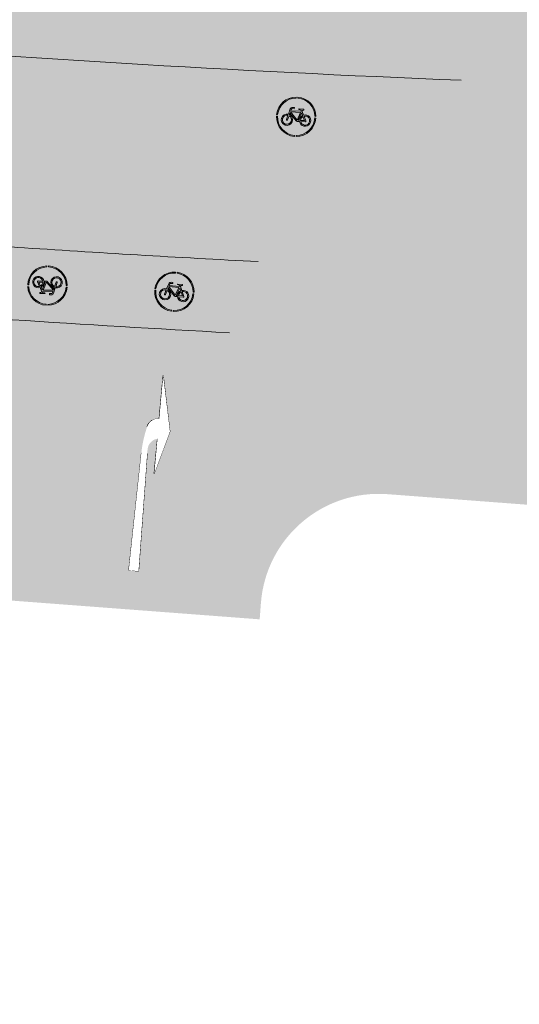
# Model space of a CAD drawing. Header units: metres. Extents: x -862 to 1262, y -354 to 644.
# Tile 23 of 256: x -549 to -536, y 397 to 422. Entities that reach past the tile are written whole.
import ezdxf

# ---------------------------------------------------------------- set-up
doc = ezdxf.new("R2010")
doc.units = ezdxf.units.M
doc.header["$LTSCALE"] = 0.5
doc.set_wipeout_variables(frame=1)
doc.layers.add('BPR_Verkehr_220520', color=7, linetype='Continuous')

# ---------------------------------------------------------------- blocks, each defined once
blk = doc.blocks.new('Piktogramm Rad-2')
at = {"color": 255, "linetype": 'Continuous', "lineweight": 9, "transparency": 33554687}
for p, q in [((-0.0213675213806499, 0.4995432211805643), (-0.0213675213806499, 0.4745191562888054)), ((0.02136752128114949, 0.4995432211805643), (0.0213675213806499, 0.4745191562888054)), ((-0.4737400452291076, 0.03457411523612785), (-0.498803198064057, 0.03457411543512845)), ((-0.2443716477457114, -0.08279264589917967), (-0.2107497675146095, 0.02663812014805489)), ((-0.1831754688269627, 0.01816635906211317), (-0.2167977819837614, -0.0912646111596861)), ((-0.1606194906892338, 0.1897972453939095), (-0.2022241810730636, 0.05438641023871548)), ((-0.1746500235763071, 0.04591437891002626), (-0.1632657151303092, 0.08296783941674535)), ((-0.1632657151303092, 0.08296783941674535), (0.007644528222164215, -0.1058355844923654)), ((0.1023603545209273, 0.1156024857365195), (-0.1534055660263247, 0.1150588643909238)), ((-0.1534055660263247, 0.1150588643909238), (0.02764160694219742, -0.0849429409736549)), ((-0.1445370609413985, 0.1439239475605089), (-0.1330454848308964, 0.1813252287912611)), ((0.1131161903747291, 0.1444715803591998), (-0.1445370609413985, 0.1439239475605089)), ((-0.05818269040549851, 0.2306461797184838), (-0.1055940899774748, 0.2305454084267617)), ((-0.105532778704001, 0.2016993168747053), (-0.05812137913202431, 0.2018000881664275)), ((-0.05812137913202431, 0.2018000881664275), (-0.05818269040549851, 0.2306461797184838)), ((0.02764160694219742, -0.0849429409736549), (0.1023603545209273, 0.1156024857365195)), ((0.1295883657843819, 0.1060603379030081), (0.05787613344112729, -0.0864155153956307)), ((0.0628242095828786, 0.1878326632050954), (0.1238721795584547, 0.1733406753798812)), ((0.1870703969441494, 0.2023212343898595), (0.06447450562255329, 0.2020606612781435)), ((0.1238721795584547, 0.1733406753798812), (0.1131161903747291, 0.1444715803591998)), ((0.1595897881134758, 0.03929143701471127), (0.1295883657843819, 0.1060603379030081)), ((0.1439239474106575, 0.1445370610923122), (0.1546797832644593, 0.173406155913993)), ((0.1859595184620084, 0.050985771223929), (0.1439239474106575, 0.1445370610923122)), ((0.1546797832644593, 0.173406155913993), (0.1871317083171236, 0.1734751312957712)), ((0.2159232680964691, -0.08607959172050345), (0.1714800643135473, 0.01282925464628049)), ((0.1871317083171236, 0.1734751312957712), (0.1870703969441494, 0.2023212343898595)), ((0.1978644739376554, 0.02449102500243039), (0.2513508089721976, -0.09454406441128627)), ((0.4988031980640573, 0.03457411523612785), (0.4737400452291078, 0.03457411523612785)), ((-0.4749298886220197, -0.008160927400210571), (-0.499933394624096, -0.008160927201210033)), ((0.02909134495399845, -0.1153229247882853), (0.0896974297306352, -0.1151941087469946)), ((0.05787613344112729, -0.0864155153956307), (0.08672207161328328, -0.08635420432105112)), ((0.1155683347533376, -0.08629289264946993), (0.2159232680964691, -0.08607959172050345)), ((0.2382255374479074, -0.1148784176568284), (0.1192936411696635, -0.1151312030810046)), ((0.499933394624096, -0.008160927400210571), (0.4749298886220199, -0.008160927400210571)), ((-0.0213675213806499, -0.4745191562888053), (-0.02136752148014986, -0.4995432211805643)), ((0.0213675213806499, -0.4745191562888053), (0.0213675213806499, -0.4995432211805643))]:
    blk.add_line(p, q, dxfattribs=at)
at = {"color": 255, "linetype": 'Continuous', "lineweight": 9, "transparency": 33554687, "flags": 128}
for points in [[(-0.02136752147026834, 0.4995432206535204, 0.3817911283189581), (-0.4988031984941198, 0.03457411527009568)], [(0.4988031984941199, 0.03457411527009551, 0.3817911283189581), (0.02136752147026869, 0.4995432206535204)], [(-0.02136752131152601, 0.4745191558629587, 0.3801020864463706), (-0.4737400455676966, 0.03457411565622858)], [(0.4737400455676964, 0.03457411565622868, 0.3801020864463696), (0.02136752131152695, 0.4745191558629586)], [(-0.202224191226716, 0.05438640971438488, 19.9497864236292), (-0.174650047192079, 0.04591438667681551)], [(-0.2107497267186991, 0.02663840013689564, 15.93711668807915), (-0.1831754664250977, 0.01816634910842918)], [(-0.1055940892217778, 0.2305454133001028, 0.3287776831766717), (-0.1606194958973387, 0.1897972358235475)], [(-0.1055327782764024, 0.2016993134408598, 0.3287776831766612), (-0.1330454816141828, 0.181325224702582)], [(0.06447450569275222, 0.2020606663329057, 0.8888106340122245), (0.06282420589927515, 0.1878326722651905)], [(0.159589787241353, 0.03929142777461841, 0.2701316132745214), (0.0867220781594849, -0.08635420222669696)], [(0.08969743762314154, -0.1151941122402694, 2.622796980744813), (0.1859595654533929, 0.05098578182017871)], [(0.1714800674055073, 0.01282924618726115, 0.2637245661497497), (0.1155681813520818, -0.08629289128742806)], [(0.1192934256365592, -0.1151311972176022, 2.477109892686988), (0.197864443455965, 0.02449101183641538)], [(-0.4999333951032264, -0.008160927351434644, 0.3970161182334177), (-0.02136752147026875, -0.4995432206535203)], [(-0.4749298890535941, -0.008160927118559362, 0.3961161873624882), (-0.02136752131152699, -0.4745191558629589)], [(-0.2443716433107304, -0.08279264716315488, 0.999999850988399), (-0.2167977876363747, -0.09126461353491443)], [(0.007644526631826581, -0.1058355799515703, 0.2124175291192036), (0.02909134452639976, -0.1153229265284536)], [(0.02136752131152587, -0.4745191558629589, 0.3961161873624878), (0.474929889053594, -0.008160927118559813)], [(0.02136752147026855, -0.4995432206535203, 0.3970161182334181), (0.4999333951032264, -0.008160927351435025)], [(0.2382255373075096, -0.114878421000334, 0.5433747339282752), (0.2513508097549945, -0.09454406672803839)]]:
    blk.add_lwpolyline(points, format="xyb", dxfattribs=at)
blk = doc.blocks.new('PIKTO_RD+-2')
at = {"color": 3, "true_color": 0x00ff00, "transparency": 33554687}
blk.add_blockref('Piktogramm Rad-2', (0, 0), dxfattribs=at)
blk = doc.blocks.new('ab_Rechts-2')
at = {"color": 255, "linetype": 'Continuous', "lineweight": 9, "transparency": 33554687}
for p, q in [((0, 0), (1.399999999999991, 0.3000000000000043)), ((1.399999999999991, 0.3000000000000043), (2.5, 0)), ((0, 0), (1.100026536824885, 0)), ((1.60953827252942, 0), (2.5, 0)), ((5, -0.1749999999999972), (2, -0.2250000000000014)), ((5, -0.4249999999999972), (5, -0.1749999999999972)), ((5, -0.4249999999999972), (2, -0.375))]:
    blk.add_line(p, q, dxfattribs=at)
blk.add_wipeout([(1.3277785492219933, -0.2871868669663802), (1.3218142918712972, -0.2856423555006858), (1.315883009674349, -0.2839756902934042), (1.3099872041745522, -0.28218757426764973), (1.3041293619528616, -0.28027876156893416), (1.2983119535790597, -0.27825005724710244), (1.292537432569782, -0.2761023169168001), (1.2868082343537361, -0.2738364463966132), (1.281126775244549, -0.27145340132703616), (1.2754954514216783, -0.2689541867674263), (1.2699166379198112, -0.2663398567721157), (1.2643926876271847, -0.26361151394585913), (1.258925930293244, -0.260770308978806), (1.2535186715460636, -0.257817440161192), (1.248173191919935, -0.2547541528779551), (1.2428917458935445, -0.25158173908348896), (1.2376765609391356, -0.2483015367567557), (1.232529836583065, -0.24491492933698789), (1.227453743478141, -0.24142334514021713), (1.2224504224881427, -0.2378282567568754), (1.2175219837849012, -0.234131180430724), (1.212670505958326, -0.2303336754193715), (1.2078980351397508, -0.22643734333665), (1.2032065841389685, -0.2224438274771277), (1.198598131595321, -0.21835481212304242), (1.1940746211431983, -0.21417202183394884), (1.1896379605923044, -0.20989722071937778), (1.1852900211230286, -0.20553221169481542), (1.1810326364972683, -0.20107883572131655), (1.1768676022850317, -0.1965389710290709), (1.1727966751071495, -0.19191453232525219), (1.1688215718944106, -0.1872074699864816), (1.1649439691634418, -0.18241976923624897), (1.1611655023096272, -0.17755344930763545), (1.1574877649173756, -0.17261056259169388), (1.153912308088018, -0.16759319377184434), (1.1504406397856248, -0.16250345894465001), (1.1470742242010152, -0.15734350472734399), (1.1438144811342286, -0.15211550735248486), (1.1406627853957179, -0.14682167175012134), (1.1376204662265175, -0.14146423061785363), (1.1346888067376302, -0.1360454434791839), (1.1318690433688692, -0.13056759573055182), (1.1291623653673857, -0.12503299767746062), (1.1265699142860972, -0.11944398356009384), (1.124092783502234, -0.11380291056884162), (1.1217320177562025, -0.1081121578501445), (1.1194886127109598, -0.1023741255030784), (1.1173635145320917, -0.09659123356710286), (1.1153576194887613, -0.09076592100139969), (1.113471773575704, -0.08490064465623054), (1.111706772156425, -0.07899787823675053), (1.1100633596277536, -0.07306011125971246), (1.108542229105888, -0.06708984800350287), (1.1071440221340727, -0.06108960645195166), (1.1058693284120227, -0.055061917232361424), (1.1047186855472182, -0.04900932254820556), (1.103692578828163, -0.042934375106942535), (1.1027914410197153, -0.03683963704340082), (1.1020156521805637, -0.030727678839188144), (1.1013655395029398, -0.024601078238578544), (1.10084137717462, -0.018462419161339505), (1.1004433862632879, -0.012314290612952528), (1.1001717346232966, -0.00615928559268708), (1.1000265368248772, 3.6637359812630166e-15), (1.399999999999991, 0.003990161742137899)], dxfattribs=at)
blk.add_arc((1.399999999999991, 0.003990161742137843), 0.2999999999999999, 180.7620872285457, 256.0698882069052, dxfattribs=at)
at = {"color": 255, "linetype": 'Continuous', "lineweight": 5, "transparency": 33554687}
blk.add_wipeout([(1.6095382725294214, 4.440892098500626e-16), (2.5, 4.440892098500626e-16), (1.3999999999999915, 0.30000000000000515), (0, 4.440892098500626e-16), (1.1000265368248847, 4.440892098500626e-16), (1.1000265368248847, 4.440892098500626e-16), (1.1047186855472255, -0.04900932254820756), (1.1173635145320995, -0.09659123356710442), (1.1376204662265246, -0.14146423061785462), (1.164943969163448, -0.18241976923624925), (1.1985981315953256, -0.21835481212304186), (1.2376765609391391, -0.24830153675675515), (1.2811267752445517, -0.27145340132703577), (1.327778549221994, -0.2871868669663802), (1.41048225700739, -0.3064617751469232), (1.493698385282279, -0.32338812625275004), (1.5773602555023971, -0.33795235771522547), (1.6614008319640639, -0.3501427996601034), (1.745752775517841, -0.35994968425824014), (1.830348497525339, -0.3673651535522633), (1.915120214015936, -0.3723832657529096), (2, -0.3749999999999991), (5, -0.42499999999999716), (5, -0.17499999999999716), (2, -0.22500000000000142), (1.986806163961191, -0.22519087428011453), (1.9736116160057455, -0.22532371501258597), (1.9604166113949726, -0.22539851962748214), (1.9472214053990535, -0.22541528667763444), (1.934026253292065, -0.2253740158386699), (1.920831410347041, -0.22527470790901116), (1.9076371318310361, -0.22511736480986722), (1.8944436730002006, -0.22490198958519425), (1.846010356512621, -0.22005532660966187), (1.7989983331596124, -0.20744002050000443), (1.7546452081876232, -0.18738817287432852), (1.7141185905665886, -0.16042765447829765), (1.6784853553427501, -0.12726820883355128), (1.6486835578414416, -0.08878276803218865), (1.6254977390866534, -0.04598447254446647)], dxfattribs=at)

msp = doc.modelspace()

# ---------------------------------------------------------------- hatches: boundary and pattern name
at = {"layer": 'BPR_Verkehr_220520', "linetype": 'Continuous', "lineweight": 0, "true_color": 0xe4e6e5, "transparency": 33554687}
h = msp.add_hatch(color=254, dxfattribs=at)
h.paths.add_polyline_path([(-698.9240738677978, 452.6214553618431), (-699.733108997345, 450.9008955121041), (-683.8798624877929, 406.3282036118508), (-682.0868180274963, 406.9708919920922), (-682.2006113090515, 407.3141090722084), (-682.3072113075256, 407.6317090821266), (-682.6753125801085, 409.0435167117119), (-682.8964143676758, 410.4856725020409), (-682.9681765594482, 411.9429128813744), (-682.8898396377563, 413.3998146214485), (-682.6622327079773, 414.8409580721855), (-682.2877647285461, 416.2510903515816), (-681.770399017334, 417.6152868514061), (-681.1156113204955, 418.9191090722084), (-680.2874557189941, 420.1578165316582), (-679.8508535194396, 420.7239383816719), (-679.3131113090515, 421.3756090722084), (-678.0912253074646, 422.7971613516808), (-676.6928651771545, 424.336823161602), (-676.3112959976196, 424.7381709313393), (-675.6341606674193, 425.4253893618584), (-674.9329056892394, 426.0879773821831), (-674.2084264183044, 426.7250890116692), (-673.461647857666, 427.335910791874), (-672.6935235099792, 427.9196628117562), (-671.9050340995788, 428.4755997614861), (-671.0971863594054, 429.0030118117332), (-670.2710117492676, 429.5012255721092), (-669.6467505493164, 429.8478969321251), (-669.0105134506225, 430.1720656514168), (-668.363109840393, 430.4733156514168), (-667.7053649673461, 430.7512629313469), (-667.0381172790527, 431.0055531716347), (-666.362217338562, 431.2358622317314), (-665.6785267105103, 431.4418965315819), (-664.9879169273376, 431.6233934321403), (-664.5536594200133, 431.7241551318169), (-664.1172639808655, 431.8152129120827), (-663.6789474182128, 431.8965215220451), (-663.2389274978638, 431.9680405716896), (-662.7974228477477, 432.0297345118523), (-662.3546528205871, 432.0815727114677), (-661.9108373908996, 432.1235294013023), (-661.4661971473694, 432.1555851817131), (-661.3796638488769, 432.160666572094), (-661.2931093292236, 432.1653728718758), (-661.2065352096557, 432.1697039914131), (-661.1199431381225, 432.1736598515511), (-661.033334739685, 432.177240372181), (-660.9467116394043, 432.1804454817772), (-660.8600754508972, 432.1832751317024), (-660.7734278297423, 432.1857292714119), (-659.3037338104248, 432.2133608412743), (-657.8337924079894, 432.2193861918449), (-656.3639212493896, 432.2038040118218), (-654.8944379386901, 432.1666176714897), (-653.4256599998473, 432.107835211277), (-651.957904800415, 432.0274693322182), (-650.4914894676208, 431.9255373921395), (-649.0267308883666, 431.8020614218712), (-648.6323390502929, 431.7651060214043), (-648.2380966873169, 431.726588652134), (-647.8440100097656, 431.6865099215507), (-647.4500851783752, 431.6448704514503), (-647.0563283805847, 431.6016709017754), (-646.6627457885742, 431.5569119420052), (-646.2693435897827, 431.5105942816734), (-645.876127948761, 431.4627186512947), (-608.2617194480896, 426.807386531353), (-607.1510102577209, 426.6706997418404), (-606.0401131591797, 426.5355490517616), (-604.9290302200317, 426.4019347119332), (-603.8177635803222, 426.2698569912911), (-602.7063153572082, 426.1393161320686), (-601.5946876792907, 426.0103123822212), (-600.4828826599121, 425.8828460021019), (-599.3709024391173, 425.7569172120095), (-598.5944911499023, 425.6699139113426), (-597.8179962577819, 425.5836602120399), (-597.0414184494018, 425.4981562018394), (-596.2647584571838, 425.4134019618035), (-595.488016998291, 425.3293975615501), (-594.7111948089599, 425.2461431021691), (-593.9342925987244, 425.1636386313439), (-593.157311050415, 425.081884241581), (-592.8507887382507, 425.0498408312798), (-592.5442543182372, 425.0179134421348), (-592.2377077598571, 424.986102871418), (-591.9311490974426, 424.954409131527), (-591.6245783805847, 424.922832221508), (-591.3179956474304, 424.8913721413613), (-591.0114009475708, 424.8600289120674), (-590.7047943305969, 424.8288025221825), (-590.0991783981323, 424.7674702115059), (-589.4935164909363, 424.7065935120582), (-588.8878089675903, 424.6461724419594), (-588.2820561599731, 424.5862070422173), (-587.6762584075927, 424.5266973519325), (-587.0704160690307, 424.467643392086), (-586.4645294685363, 424.4090452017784), (-585.8585994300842, 424.3508980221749), (-585.7824177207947, 424.3436204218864), (-585.706234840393, 424.3363499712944), (-585.6300512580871, 424.3290867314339), (-585.5538670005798, 424.3218307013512), (-585.4776820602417, 424.3145818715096), (-585.4014964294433, 424.3073402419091), (-585.3253101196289, 424.3001058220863), (-585.2491237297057, 424.2928786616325), (-561.4382702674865, 422.0352803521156), (-560.9383931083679, 421.9878850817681), (-559.5104947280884, 421.852500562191), (-559.2485393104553, 421.8277504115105), (-558.9865676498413, 421.8031726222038), (-558.7245798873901, 421.7787672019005), (-558.4625761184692, 421.7545341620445), (-558.2005564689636, 421.7304735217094), (-557.9385210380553, 421.7065852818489), (-557.6764699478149, 421.6828694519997), (-557.4144033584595, 421.6593255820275), (-556.2937040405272, 421.4873068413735), (-555.2035251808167, 421.1757512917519), (-554.1611694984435, 420.7295994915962), (-553.1831803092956, 420.1559323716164), (-552.2850793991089, 419.4638546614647), (-551.4811206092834, 418.6643504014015), (-550.7840636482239, 417.770108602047), (-550.2049715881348, 416.795321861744), (-550.0134033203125, 416.3972869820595), (-549.841606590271, 415.9903274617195), (-549.689995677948, 415.5754247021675), (-549.5589362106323, 415.1535792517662), (-549.4487442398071, 414.7258084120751), (-549.3596854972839, 414.2931437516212), (-549.2919747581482, 413.8566286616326), (-549.2457752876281, 413.4173158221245), (-549.242875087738, 413.3803352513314), (-549.24012733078, 413.343343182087), (-549.2375320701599, 413.3063400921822), (-549.2350893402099, 413.2693266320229), (-549.2327991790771, 413.2323034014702), (-549.230661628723, 413.1952710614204), (-549.2286767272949, 413.1582302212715), (-549.2268445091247, 413.1211813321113), (-549.2258451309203, 413.0995414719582), (-549.2248978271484, 413.0778992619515), (-549.2240026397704, 413.0562548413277), (-549.223159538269, 413.0346083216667), (-549.2223685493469, 413.0129598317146), (-549.2216296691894, 412.9913095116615), (-549.2209429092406, 412.9696574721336), (-549.2203082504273, 412.948003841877), (-549.605615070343, 407.2321739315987), (-544.168897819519, 406.8213330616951), (-543.9325186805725, 409.9493727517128), (-543.8531610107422, 410.9995243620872), (-543.5297781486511, 412.8751601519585), (-542.8568813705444, 414.6555522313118), (-541.8588468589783, 416.2762043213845), (-540.5718293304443, 417.6784068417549), (-539.0424521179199, 418.8113637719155), (-537.3261182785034, 419.6340327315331), (-535.485003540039, 420.1166118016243), (-533.5858039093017, 420.2416191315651), (-533.3607197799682, 420.2350219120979), (-533.1356318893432, 420.2285514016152), (-532.9105403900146, 420.2222076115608), (-532.6854453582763, 420.2159905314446), (-532.4603468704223, 420.2099001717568), (-532.2352449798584, 420.2039365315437), (-532.0101397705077, 420.198099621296), (-531.7850313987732, 420.1923894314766), (-531.7319487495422, 420.1908227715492), (-531.6788820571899, 420.1887863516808), (-531.6258354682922, 420.1862803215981), (-531.5728131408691, 420.1833048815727), (-531.5198192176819, 420.1798602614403), (-531.4668578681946, 420.175946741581), (-531.413933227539, 420.1715646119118), (-531.3610494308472, 420.1667142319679), (-471.8896987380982, 414.4466201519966), (-471.8167298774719, 414.4340952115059), (-471.7464104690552, 414.4109325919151), (-471.6802822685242, 414.377640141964), (-471.6197951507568, 414.3349478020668), (-471.5662753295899, 414.2837916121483), (-471.5208962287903, 414.2252932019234), (-471.4846528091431, 414.1607351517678), (-471.458339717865, 414.0915329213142), (-470.9498751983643, 412.3469959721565), (-467.074003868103, 411.9742055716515), (-456.5845948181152, 410.9653095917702), (-455.4479799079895, 410.7725371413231), (-454.350874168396, 410.41839920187), (-453.3160606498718, 409.9102499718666), (-452.3650287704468, 409.2586419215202), (-451.517528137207, 408.4771066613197), (-450.791158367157, 407.5818739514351), (-450.2010035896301, 406.5915346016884), (-449.7593130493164, 405.5266565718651), (-449.7466848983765, 405.4883630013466), (-449.7342498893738, 405.4500062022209), (-449.7220083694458, 405.4115872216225), (-449.709960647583, 405.3731070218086), (-449.6981070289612, 405.3345665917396), (-449.686447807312, 405.2959669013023), (-449.6749832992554, 405.2573089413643), (-449.6637138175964, 405.2185938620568), (-449.648486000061, 405.1650859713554), (-449.6336304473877, 405.1114735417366), (-449.6191480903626, 405.0577591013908), (-449.6050396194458, 405.0039452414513), (-449.5913057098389, 404.9500345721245), (-449.5779470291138, 404.8960297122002), (-449.5649642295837, 404.8419332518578), (-449.5523579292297, 404.7877478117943), (-448.3920222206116, 399.7205241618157), (-441.9215713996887, 399.5003504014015), (-441.9113037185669, 399.602522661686), (-441.8999874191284, 399.7045840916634), (-441.8876236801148, 399.8065239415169), (-441.8742138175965, 399.9083314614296), (-441.8597592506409, 400.0099959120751), (-441.8442614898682, 400.1115065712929), (-441.8277221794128, 400.2128527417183), (-441.8101431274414, 400.314023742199), (-441.803417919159, 400.3511796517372), (-441.7965524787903, 400.3883097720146), (-441.7895468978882, 400.4254137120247), (-441.782401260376, 400.4624909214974), (-441.7751156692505, 400.4995408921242), (-441.7676902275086, 400.5365630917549), (-441.7601250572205, 400.5735569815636), (-441.7524202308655, 400.6105221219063), (-441.6112498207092, 401.1939630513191), (-441.4353269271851, 401.7678825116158), (-441.2252854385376, 402.3302124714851), (-440.9818822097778, 402.878926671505), (-440.7059943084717, 403.412047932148), (-440.3986158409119, 403.9276552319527), (-440.0608543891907, 404.4238906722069), (-439.6939270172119, 404.8989661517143), (-439.6700663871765, 404.9279028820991), (-439.6460973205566, 404.9567500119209), (-439.6220202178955, 404.9855070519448), (-439.5978354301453, 405.0141735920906), (-439.5735433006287, 405.0427492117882), (-439.5491441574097, 405.0712335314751), (-439.5246383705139, 405.0996261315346), (-439.5000264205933, 405.1279264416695), (-438.9174169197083, 405.7409368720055), (-438.2850945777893, 406.3025275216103), (-437.607581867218, 406.8086817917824), (-436.8897245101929, 407.2557795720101), (-436.1366567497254, 407.6406231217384), (-435.3537646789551, 407.9604599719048), (-434.5466476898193, 408.2130025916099), (-433.7210793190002, 408.396449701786), (-433.6839800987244, 408.4029888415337), (-433.6468564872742, 408.4093881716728), (-433.6097090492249, 408.4156476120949), (-433.5725382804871, 408.4217670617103), (-433.5353447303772, 408.4277464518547), (-433.4981289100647, 408.4335856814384), (-433.4608913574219, 408.4392846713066), (-433.4236326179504, 408.444843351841), (-433.2138966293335, 408.4734657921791), (-433.0036017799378, 408.4976423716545), (-432.792842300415, 408.5173622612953), (-432.5817126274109, 408.5326166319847), (-432.3703073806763, 408.5433986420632), (-432.1587212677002, 408.5497034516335), (-431.9470491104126, 408.5515282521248), (-431.7353857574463, 408.5488722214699), (-431.6598614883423, 408.5468393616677), (-431.5843547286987, 408.5442360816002), (-431.5088697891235, 408.541062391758), (-431.4334109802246, 408.5373184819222), (-431.3579826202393, 408.5330045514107), (-431.2825890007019, 408.5281208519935), (-431.2072344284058, 408.5226676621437), (-431.1319232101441, 408.516645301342), (-431.115195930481, 408.515229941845), (-431.098471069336, 408.5137865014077), (-431.0817486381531, 408.5123149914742), (-431.0650287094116, 408.5108154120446), (-431.0483113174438, 408.5092877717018), (-431.0315965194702, 408.507732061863), (-431.014884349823, 408.5061483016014), (-430.9981748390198, 408.5045364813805), (-429.8108804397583, 408.3913689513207), (-429.1806362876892, 408.3332186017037), (-428.5502717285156, 408.2763892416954), (-427.9197894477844, 408.2208810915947), (-427.2891922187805, 408.1666944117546), (-426.6584828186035, 408.1138294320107), (-426.0276639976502, 408.0622863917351), (-425.3967385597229, 408.0120655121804), (-424.765709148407, 407.9631670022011), (-424.1666581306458, 407.567010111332), (-422.3442588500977, 407.4370523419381), (-420.521107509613, 407.3181092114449), (-418.6972707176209, 407.2101850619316), (-416.8728150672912, 407.1132838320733), (-415.0478071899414, 407.0274090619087), (-413.222313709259, 406.9525638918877), (-411.3964012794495, 406.8887510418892), (-409.5701366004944, 406.8359728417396), (-408.7588043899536, 406.8114880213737), (-407.9477127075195, 406.7800279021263), (-407.136921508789, 406.7415948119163), (-406.3264907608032, 406.6961915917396), (-405.5164803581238, 406.6438215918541), (-404.7069502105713, 406.5844886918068), (-403.8979601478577, 406.5181972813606), (-403.0895700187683, 406.4449522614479), (-337.0833149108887, 400.1781649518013), (-336.6982389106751, 400.1540663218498), (-336.3124102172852, 400.1547670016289), (-335.9274242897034, 400.1802641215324), (-335.5448730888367, 400.230452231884), (-335.166338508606, 400.3051238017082), (-334.793385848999, 400.403970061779), (-334.4275573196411, 400.5265822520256), (-334.0703645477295, 400.6724509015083), (-333.8316809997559, 400.7728834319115), (-333.5888862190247, 400.8629235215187), (-333.3424324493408, 400.9424034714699), (-333.0927787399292, 401.01117522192), (-332.8403901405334, 401.0691106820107), (-332.5857367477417, 401.1161019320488), (-332.3292929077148, 401.1520614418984), (-332.0715363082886, 401.1769222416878), (-331.9448769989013, 401.1850390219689), (-331.8180743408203, 401.1904749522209), (-331.6911850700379, 401.1932274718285), (-331.5642659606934, 401.1932953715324), (-331.4373738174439, 401.1906786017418), (-331.3105654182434, 401.1853783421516), (-331.1838975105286, 401.1773969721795), (-331.0574267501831, 401.1667380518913), (-316.6149819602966, 399.7955694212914), (-316.1051357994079, 399.7339180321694), (-315.5991270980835, 399.6461729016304), (-315.0982904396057, 399.5325654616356), (-314.6039467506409, 399.3933953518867), (-314.1173998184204, 399.2290296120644), (-313.6399328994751, 399.0399017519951), (-313.172805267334, 398.8265105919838), (-312.7172489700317, 398.5894189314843), (-312.4436175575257, 398.4283517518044), (-312.1788891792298, 398.2530359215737), (-311.9238058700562, 398.0639611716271), (-311.6790819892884, 397.8616569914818), (-311.4454028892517, 397.6466899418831), (-311.2234229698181, 397.4196620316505), (-311.0137638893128, 397.1812090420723), (-310.8170127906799, 396.9319987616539), (-303.4797761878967, 401.8853854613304), (-303.6926952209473, 402.2303774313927), (-303.8796245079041, 402.5901153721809), (-304.0395476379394, 402.9626452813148), (-304.1715957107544, 403.3459431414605), (-304.2750512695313, 403.7379264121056), (-304.349352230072, 404.1364653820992), (-304.3940948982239, 404.5393947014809), (-304.4090361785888, 404.9445251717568), (-304.3880193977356, 405.4248821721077), (-304.325129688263, 405.9015680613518), (-304.2208476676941, 406.3709397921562), (-304.0759703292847, 406.8294101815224), (-303.8916048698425, 407.2734754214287), (-303.6691603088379, 407.6997417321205), (-303.4103366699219, 408.1049514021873), (-303.1171119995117, 408.4860076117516), (-308.4660243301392, 415.1750665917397), (-308.5006226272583, 415.1426362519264), (-308.5351108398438, 415.1100889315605), (-308.5694886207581, 415.0774249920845), (-308.6037555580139, 415.04464479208), (-308.6379112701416, 415.0117487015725), (-308.6719553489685, 414.9787371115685), (-308.7058874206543, 414.9456104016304), (-308.7397071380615, 414.9123689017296), (-309.5611798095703, 414.1568714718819), (-310.4333208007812, 413.4604780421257), (-311.3518866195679, 412.8265769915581), (-312.3124078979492, 412.2582526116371), (-313.3102111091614, 411.7582701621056), (-314.3404413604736, 411.3290623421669), (-315.3980859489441, 410.9727175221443), (-316.4779988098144, 410.690969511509), (-316.5163759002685, 410.6824240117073), (-316.5547738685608, 410.6739728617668), (-316.5931924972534, 410.6656160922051), (-316.6316315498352, 410.6573537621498), (-316.6700907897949, 410.6491859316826), (-316.7085699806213, 410.6411126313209), (-316.7470688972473, 410.6331339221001), (-316.7855872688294, 410.6252496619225), (-317.0599200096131, 410.5719401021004), (-317.3351419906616, 410.5234301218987), (-317.6111692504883, 410.4797345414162), (-317.8879175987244, 410.4408666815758), (-318.1653025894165, 410.4068384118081), (-318.4432395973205, 410.377660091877), (-318.7216438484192, 410.3533406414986), (-319.0004301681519, 410.3338840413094), (-319.0411698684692, 410.3314006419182), (-319.081911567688, 410.3289213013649), (-319.1226535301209, 410.3264461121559), (-319.163395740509, 410.3239750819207), (-319.2041381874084, 410.3215082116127), (-319.2448809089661, 410.3190455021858), (-319.2856238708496, 410.3165869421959), (-319.3263665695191, 410.3141325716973), (-319.4021290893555, 410.3095796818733), (-319.4778914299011, 410.3050412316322), (-319.5536546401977, 410.3005171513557), (-319.6294186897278, 410.2960074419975), (-319.7051835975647, 410.2915121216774), (-319.7809493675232, 410.2870311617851), (-319.8567159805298, 410.2825645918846), (-319.9324843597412, 410.278112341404), (-320.0461043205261, 410.2714637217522), (-320.1597261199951, 410.2648464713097), (-320.2733497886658, 410.2582615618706), (-320.3869753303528, 410.251709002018), (-320.5006027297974, 410.2451887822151), (-320.6142319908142, 410.2387009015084), (-320.727863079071, 410.2322453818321), (-320.8414960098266, 410.2258222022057), (-320.8865078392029, 410.2232870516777), (-320.9315199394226, 410.2207567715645), (-320.9765323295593, 410.2182315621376), (-321.021544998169, 410.2157114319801), (-321.0665579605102, 410.2131963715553), (-321.1115711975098, 410.2106863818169), (-321.1565847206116, 410.2081814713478), (-321.2015985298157, 410.2056816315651), (-321.2578179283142, 410.2030916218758), (-321.3140760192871, 410.2015564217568), (-321.3703530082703, 410.2010768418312), (-321.4266290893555, 410.201653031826), (-321.4828844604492, 410.2032847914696), (-321.5390993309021, 410.2059715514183), (-321.5952538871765, 410.2097123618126), (-321.6513284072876, 410.2145059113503), (-331.7910863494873, 411.1771981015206), (-334.2798943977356, 411.4134913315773), (-335.6721774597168, 411.545677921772), (-341.3250061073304, 412.0823706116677), (-352.4581547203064, 413.1393776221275), (-354.9469627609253, 413.3756708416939), (-366.4552095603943, 414.4682905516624), (-368.9440175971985, 414.7045837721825), (-386.9032679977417, 416.4096767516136), (-389.3920760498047, 416.6459699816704), (-401.1790587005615, 417.7650535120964), (-403.6678667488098, 418.0013467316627), (-419.9118178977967, 419.5435852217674), (-420.0835806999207, 419.5599530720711), (-420.2553319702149, 419.5764404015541), (-420.4270717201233, 419.593047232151), (-420.5987998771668, 419.6097735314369), (-420.7705163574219, 419.6266193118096), (-420.94222108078, 419.6435845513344), (-421.1139139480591, 419.6606692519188), (-421.2855948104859, 419.6778733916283), (-421.5343271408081, 419.7030130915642), (-421.7830340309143, 419.7284031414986), (-422.031715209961, 419.7540439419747), (-422.2803703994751, 419.7799354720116), (-422.5289993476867, 419.8060776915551), (-422.7776018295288, 419.8324705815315), (-423.026177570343, 419.8591141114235), (-423.27472631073, 419.8860082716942), (-423.2751157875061, 419.8824256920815), (-423.3364038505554, 419.8939911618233), (-423.3976986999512, 419.9055205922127), (-423.4590003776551, 419.9170136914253), (-423.5203088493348, 419.9284704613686), (-423.5816241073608, 419.9398908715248), (-423.6429461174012, 419.951274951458), (-423.7042748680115, 419.9626226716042), (-423.7656103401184, 419.9739340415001), (-423.7717566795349, 419.9405502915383), (-425.1702356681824, 420.1977088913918), (-426.5721521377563, 420.4354151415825), (-427.9772355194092, 420.6536231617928), (-429.3852146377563, 420.8522908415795), (-430.7958177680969, 421.031379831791), (-432.2087726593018, 421.1908555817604), (-433.6238066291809, 421.3306873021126), (-435.0406465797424, 421.4508480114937), (-440.167746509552, 421.9439845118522), (-441.1463787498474, 422.099769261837), (-442.0982432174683, 422.3753485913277), (-443.0087349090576, 422.7664941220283), (-443.8638836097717, 423.2672042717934), (-444.6505682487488, 423.8697963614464), (-445.3567182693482, 424.5650244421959), (-445.971498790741, 425.3422212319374), (-446.4854768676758, 426.1894617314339), (-446.671528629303, 426.5395995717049), (-446.8400035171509, 426.8985257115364), (-446.9904877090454, 427.2653584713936), (-447.122611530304, 427.6391967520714), (-447.2360504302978, 428.0191222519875), (-447.3305257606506, 428.4042016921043), (-447.4058054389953, 428.7934891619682), (-447.4617045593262, 429.1860283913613), (-448.144505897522, 435.0119110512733), (-448.3912080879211, 436.8820848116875), (-453.5992082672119, 437.6305918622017), (-453.5770010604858, 437.5521230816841), (-453.5554344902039, 437.4734757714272), (-453.5345100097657, 437.3946552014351), (-453.5142290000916, 437.315666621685), (-453.4945928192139, 437.2365152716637), (-453.4756027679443, 437.1572064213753), (-453.4572601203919, 437.0777453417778), (-453.4395660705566, 436.9981373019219), (-453.2132246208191, 435.1175267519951), (-453.3455613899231, 433.2279732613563), (-453.8318312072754, 431.3972720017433), (-454.6545870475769, 429.6911072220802), (-455.7843090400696, 428.1706948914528), (-457.180463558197, 426.8905863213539), (-458.7929575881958, 425.8967108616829), (-460.5639360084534, 425.2247280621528), (-460.9877226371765, 425.0928008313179), (-461.4150578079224, 424.9728651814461), (-461.8456022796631, 424.8650163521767), (-462.2790142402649, 424.7693399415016), (-462.7149496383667, 424.6859119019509), (-463.1530623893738, 424.6147984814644), (-463.5930047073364, 424.5560561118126), (-464.0344273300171, 424.5097314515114), (-464.2805631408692, 424.4835636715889), (-464.5271863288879, 424.4624782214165), (-464.7741919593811, 424.4464840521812), (-465.021474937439, 424.4355879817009), (-465.2689300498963, 424.4297946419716), (-465.5164519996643, 424.4291064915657), (-465.763935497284, 424.4335238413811), (-466.0112752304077, 424.4430447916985), (-466.0818296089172, 424.4466980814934), (-466.1523612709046, 424.4507664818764), (-466.2228677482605, 424.4552500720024), (-466.2933466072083, 424.4601487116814), (-466.3637954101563, 424.4654622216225), (-466.4342117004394, 424.4711904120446), (-466.5045930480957, 424.4773331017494), (-466.5749370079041, 424.4838900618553), (-593.8502686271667, 436.7255301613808), (-594.0957552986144, 436.7594243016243), (-594.3376069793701, 436.8134639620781), (-594.5741733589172, 436.8872804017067), (-594.8038401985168, 436.9803699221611), (-595.025040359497, 437.0920973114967), (-595.236264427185, 437.2217002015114), (-595.4360711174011, 437.3682942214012), (-595.6230970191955, 437.5308790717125), (-596.0878776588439, 438.0034893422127), (-596.5166131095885, 438.5090260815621), (-596.9069777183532, 439.0447470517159), (-597.2568539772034, 439.6077462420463), (-597.5643439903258, 440.1949696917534), (-597.8277797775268, 440.8032320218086), (-598.0457323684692, 441.4292337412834), (-598.2170194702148, 442.0695791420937), (-598.2257427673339, 442.1081643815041), (-598.2342963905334, 442.1467876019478), (-598.2426801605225, 442.1854480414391), (-598.2508939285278, 442.2241449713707), (-598.2589375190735, 442.2628776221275), (-598.2668107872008, 442.301645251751), (-598.2745135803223, 442.3404471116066), (-598.2820457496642, 442.3792824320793), (-598.3114525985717, 442.5406449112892), (-598.337913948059, 442.7025164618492), (-598.3614209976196, 442.864843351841), (-598.3819659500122, 443.0275716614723), (-598.3995419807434, 443.1906473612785), (-598.4141432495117, 443.3540162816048), (-598.4257649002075, 443.5176241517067), (-598.4344030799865, 443.6814166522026), (-598.4471615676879, 444.0239528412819), (-598.4555704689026, 444.3666233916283), (-598.4596284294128, 444.7093730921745), (-598.4593348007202, 445.052146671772), (-598.454689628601, 445.3948889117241), (-598.4456936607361, 445.7375445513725), (-598.4323483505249, 446.0800583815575), (-598.4146562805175, 446.4223752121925), (-598.4124537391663, 446.4598642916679), (-598.410199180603, 446.4973502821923), (-598.4078924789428, 446.5348330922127), (-598.4055336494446, 446.5723126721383), (-598.4031226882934, 446.6097889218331), (-598.4006596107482, 446.6472617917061), (-598.3981444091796, 446.684731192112), (-598.3955770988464, 446.7221970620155), (-598.3931433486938, 446.7570272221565), (-598.3906646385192, 446.7918542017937), (-598.3881408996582, 446.8266779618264), (-598.3855721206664, 446.8614984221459), (-598.3829583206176, 446.8963155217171), (-598.3802994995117, 446.9311292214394), (-598.3775956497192, 446.9659394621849), (-598.3748467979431, 447.0007461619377), (-597.9798539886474, 451.9613634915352), (-603.9464456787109, 452.36105945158), (-604.2394252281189, 448.9806540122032), (-604.3742859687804, 447.4246274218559), (-604.4396921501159, 446.6699692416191), (-604.4866543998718, 446.2248085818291), (-604.550186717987, 445.7817091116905), (-604.63020072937, 445.3412874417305), (-604.7265850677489, 444.9041564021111), (-604.8392056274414, 444.4709242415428), (-604.9679057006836, 444.0421938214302), (-605.1125062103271, 443.6185616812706), (-605.2728059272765, 443.2006173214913), (-605.2875194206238, 443.1644654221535), (-605.3023504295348, 443.1283615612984), (-605.3172987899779, 443.0923061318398), (-605.3323643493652, 443.0562995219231), (-605.3475469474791, 443.0203421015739), (-605.3628464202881, 442.9844342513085), (-605.3782626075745, 442.9485763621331), (-605.3937952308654, 442.9127687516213), (-605.4462622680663, 442.7941091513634), (-605.5000091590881, 442.6760237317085), (-605.555029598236, 442.5585263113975), (-605.6113171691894, 442.4416306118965), (-605.6688652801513, 442.3253503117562), (-605.7276672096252, 442.2096989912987), (-605.7877160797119, 442.094690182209), (-605.8490048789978, 441.9803373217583), (-605.8878589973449, 441.9093469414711), (-605.9271909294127, 441.8386202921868), (-605.9669989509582, 441.7681604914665), (-606.0072812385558, 441.6979707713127), (-606.0480359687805, 441.628054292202), (-606.0892612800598, 441.5584142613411), (-606.1309552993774, 441.4890538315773), (-606.1731161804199, 441.4199760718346), (-606.6725290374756, 440.7245115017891), (-607.2658472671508, 440.1072128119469), (-607.9409888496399, 439.5806503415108), (-608.6842055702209, 439.1555467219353), (-609.4803629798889, 438.8405585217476), (-610.3132485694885, 438.6420999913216), (-611.1659019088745, 438.5642124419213), (-612.0209600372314, 438.6084819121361), (-619.7508915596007, 439.5651737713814), (-620.3463483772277, 439.638870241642), (-620.5612964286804, 437.9021211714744), (-622.5488830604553, 438.1481140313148), (-623.2621178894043, 438.2363872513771), (-623.6229397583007, 438.2843828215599), (-623.9828285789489, 438.3389357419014), (-624.3416649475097, 438.4000294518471), (-624.6993300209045, 438.467643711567), (-625.0557052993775, 438.5417561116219), (-625.4106727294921, 438.6223421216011), (-625.7641147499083, 438.7093750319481), (-626.1159142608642, 438.8028260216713), (-626.3269500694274, 438.8610827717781), (-626.5379153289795, 438.9195940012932), (-626.7488098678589, 438.9783596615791), (-626.9596333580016, 439.0373796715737), (-627.1703855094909, 439.0966539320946), (-627.3810660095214, 439.1561823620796), (-627.5916745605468, 439.2159648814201), (-627.8022109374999, 439.2760014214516), (-630.4903129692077, 440.0216230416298), (-633.1897389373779, 440.7251452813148), (-635.8998295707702, 441.3863962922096), (-638.619922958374, 442.0052145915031), (-641.3493547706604, 442.581449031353), (-644.0874583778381, 443.1149588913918), (-646.8335650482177, 443.6056138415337), (-649.5870040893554, 444.0532940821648), (-651.6244202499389, 444.3661034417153), (-653.6624716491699, 444.6747468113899), (-655.7011497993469, 444.9792229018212), (-657.7404461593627, 445.2795304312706), (-659.7803522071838, 445.575668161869), (-661.8208594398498, 445.8676348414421), (-663.8619592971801, 446.1554292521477), (-665.9036432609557, 446.4390501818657), (-668.430758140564, 446.7710771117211), (-670.9618991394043, 447.0708717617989), (-673.4966551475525, 447.3383854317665), (-676.0346144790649, 447.5735746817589), (-678.5753649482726, 447.776401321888), (-681.118493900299, 447.9468323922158), (-683.6635882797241, 448.0848402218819), (-686.2102347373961, 448.1904023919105), (-686.674168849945, 448.2066725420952), (-686.6741687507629, 448.2066756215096), (-687.5662964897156, 448.2533203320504), (-688.4562951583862, 448.3305860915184), (-689.343114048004, 448.4383816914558), (-690.225706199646, 448.5765798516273), (-691.1030296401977, 448.7450174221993), (-691.9740486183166, 448.9434955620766), (-692.8377348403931, 449.1717799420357), (-693.6930714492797, 449.429592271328), (-694.4220439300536, 449.6871991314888), (-695.134413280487, 449.9876855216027), (-695.827659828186, 450.3299886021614), (-696.4993315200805, 450.7128976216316), (-697.1470526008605, 451.1350582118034), (-697.7685320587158, 451.5949771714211), (-698.3615716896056, 452.091027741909)])
h.paths.add_polyline_path([(-314.4534367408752, 406.8875821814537), (-314.2461105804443, 406.8794389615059), (-314.0449273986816, 406.8286875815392), (-313.8585481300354, 406.7375111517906), (-313.6949964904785, 406.609834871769), (-313.5613134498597, 406.4511552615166), (-313.4632541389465, 406.2683035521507), (-313.405040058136, 406.0691516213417), (-313.3891773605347, 405.862273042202), (-313.4311185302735, 404.3321565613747), (-313.4575713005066, 404.1294769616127), (-313.5246820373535, 403.9364098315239), (-313.6296469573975, 403.7610213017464), (-313.7680807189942, 403.6106389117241), (-313.9341997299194, 403.4915454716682), (-314.121063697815, 403.4087165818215), (-314.3208656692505, 403.3656127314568), (-314.5252582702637, 403.3640333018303), (-327.2061687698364, 404.5679615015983), (-327.3433038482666, 404.5940301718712), (-327.47323279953, 404.6450602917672), (-327.591454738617, 404.7192841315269), (-327.6938743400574, 404.8141304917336), (-327.7769436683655, 404.9263137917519), (-327.8377851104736, 405.0519478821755), (-327.8742910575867, 405.1866806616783), (-327.8851981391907, 405.3258448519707), (-327.8701260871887, 405.4646197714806), (-327.8295982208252, 405.5981979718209), (-327.7650184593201, 405.7219521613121), (-327.6786239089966, 405.8315953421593), (-327.5734073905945, 405.923329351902), (-327.4530137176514, 405.9939764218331), (-327.3216134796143, 406.0410892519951), (-327.1837584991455, 406.0630358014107)])
h.paths.add_polyline_path([(-435.5978105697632, 416.1937824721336), (-435.2678997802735, 416.1893640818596), (-434.938730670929, 416.1668174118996), (-433.2490071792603, 416.0042958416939), (-432.2713347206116, 415.9054106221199), (-431.2946811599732, 415.7969230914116), (-430.3191408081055, 415.6788437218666), (-429.3448078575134, 415.5511839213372), (-428.3717763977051, 415.4139560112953), (-427.4001403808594, 415.2671732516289), (-426.4299936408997, 415.1108498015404), (-425.4614298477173, 414.9450007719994), (-425.1624679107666, 414.8922957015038), (-424.9967999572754, 414.8618872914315), (-424.8315747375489, 414.829158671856), (-424.6668251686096, 414.794114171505), (-424.5025837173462, 414.7567607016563), (-424.3388827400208, 414.7171056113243), (-424.1757544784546, 414.675156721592), (-424.0132310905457, 414.6309222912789), (-423.8513445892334, 414.5844110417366), (-423.7230288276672, 414.5333077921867), (-423.6062594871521, 414.459542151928), (-423.5049969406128, 414.3656148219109), (-423.4226753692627, 414.2547112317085), (-423.3620866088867, 414.1305925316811), (-423.3252854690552, 413.997468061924), (-423.3135200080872, 413.8598525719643), (-423.327189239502, 413.7224131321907), (-423.3658295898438, 413.5898107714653), (-423.4281306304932, 413.4665425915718), (-423.5119794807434, 413.3567890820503), (-423.6145325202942, 413.2642724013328), (-423.7323117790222, 413.1921301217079), (-423.8613229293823, 413.1428088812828), (-423.9971907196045, 413.1179813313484), (-424.1353073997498, 413.1184890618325), (-437.3560079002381, 414.3900870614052), (-437.4804451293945, 414.4127710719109), (-437.5993006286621, 414.4560441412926), (-437.7091937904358, 414.5186754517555), (-437.8069989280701, 414.5988835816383), (-437.8899341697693, 414.6943871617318), (-437.9556405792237, 414.802469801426), (-438.0022492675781, 414.920057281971), (-438.0284345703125, 415.0438050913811), (-438.0334516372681, 415.1701933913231), (-438.0171577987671, 415.2956273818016), (-437.9800165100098, 415.4165393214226), (-437.9230841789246, 415.5294901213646), (-437.8479801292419, 415.6312671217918), (-437.7568405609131, 415.7189754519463), (-437.6522577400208, 415.7901204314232), (-437.5372066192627, 415.8426792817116), (-437.2236634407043, 415.9453989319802), (-436.9049478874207, 416.0307280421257), (-436.5820237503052, 416.0984085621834), (-436.2558675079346, 416.1482358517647), (-435.9274654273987, 416.1800592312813)])
h.paths.add_polyline_path([(-556.9285757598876, 427.9000870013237), (-459.8768693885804, 418.5654261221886), (-459.7460734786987, 418.5409882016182), (-459.6216544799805, 418.4938215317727), (-459.5075284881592, 418.4254107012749), (-459.4072876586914, 418.337908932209), (-459.3240870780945, 418.2340703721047), (-459.2605455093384, 418.1171633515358), (-459.2186629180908, 417.9908675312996), (-459.1997575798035, 417.8591581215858), (-459.2044245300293, 417.7261806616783), (-459.2325168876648, 417.5961206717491), (-459.283150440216, 417.4730717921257), (-459.3547314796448, 417.360907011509), (-459.4450069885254, 417.2631567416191), (-459.5511355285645, 417.1828976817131), (-459.6697766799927, 417.1226560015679), (-459.7971961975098, 417.084327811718), (-460.2384251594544, 417.0019092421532), (-460.6824275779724, 416.9360483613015), (-461.1285824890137, 416.8868387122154), (-461.5762656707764, 416.8543491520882), (-462.0248507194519, 416.8386251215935), (-462.473710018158, 416.8396886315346), (-462.9222155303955, 416.8575381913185), (-463.3697397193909, 416.8921488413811), (-557.1173569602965, 425.9090146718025), (-557.3097626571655, 425.9465583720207), (-557.4911469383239, 426.0209171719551), (-557.6545392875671, 426.1292335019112), (-557.7936606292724, 426.2673448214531), (-557.9031646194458, 426.4299435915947), (-557.9788430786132, 426.6107812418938), (-558.0177877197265, 426.8029082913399), (-558.0185025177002, 426.9989414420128), (-557.9809588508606, 427.1913471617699), (-557.9066000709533, 427.3727314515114), (-557.7982837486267, 427.5361238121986), (-557.6601724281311, 427.6752451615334), (-557.4975736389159, 427.7847491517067), (-557.3167359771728, 427.8604276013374), (-557.1246089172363, 427.8993722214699)])
h.paths.add_polyline_path([(-690.8309165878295, 434.818416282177), (-689.2176765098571, 434.7822776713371), (-687.6046828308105, 434.7364439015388), (-685.9919943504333, 434.6808990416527), (-684.3796695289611, 434.6156451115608), (-682.7677668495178, 434.5406844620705), (-681.156344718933, 434.4560198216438), (-679.5454615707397, 434.3616542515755), (-677.9351758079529, 434.2575911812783), (-677.5298699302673, 434.1728890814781), (-677.1631619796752, 433.9806078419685), (-676.8629949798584, 433.6953946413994), (-676.652241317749, 433.3389823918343), (-676.5469601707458, 432.9385293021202), (-676.5551738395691, 432.5245494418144), (-676.676256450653, 432.1285875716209), (-676.9009816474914, 431.780815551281), (-686.605990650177, 420.5387610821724), (-686.7510313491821, 420.4093078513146), (-686.9244721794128, 420.3214828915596), (-687.1146594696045, 420.2811872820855), (-687.3088143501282, 420.2911284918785), (-687.4938913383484, 420.3506385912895), (-687.6574549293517, 420.4557190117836), (-687.7885151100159, 420.59930931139), (-687.8782658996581, 420.7717614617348), (-692.2690953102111, 432.8045024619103), (-692.3513382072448, 433.1579312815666), (-692.3463054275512, 433.5207677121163), (-692.2542890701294, 433.8717785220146), (-692.080674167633, 434.1904216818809), (-691.8356210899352, 434.4580493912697), (-691.5334709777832, 434.6589993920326), (-691.1919063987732, 434.7815116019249)])
at = {"layer": 'BPR_Verkehr_220520', "linetype": 'Continuous', "lineweight": 0, "true_color": 0xece5cf, "transparency": 33554687}
h = msp.add_hatch(color=254, dxfattribs=at)
edge = h.paths.add_edge_path()
edge.add_line((-535.1927594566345, 417.7109563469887), (-535.6115388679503, 420.0952221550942))
edge.add_arc((-533.881591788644, 410.2459946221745), 9.999999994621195, 99.9619835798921, 147.6980283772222)
edge.add_line((-542.3340262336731, 415.5898089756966), (-542.3340262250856, 415.5898089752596))
edge.add_arc((-521.7542887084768, 820.0666007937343), 405.0000008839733, 267.0873083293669, 268.5094599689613)
edge.add_line((-532.2891069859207, 415.2036383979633), (-532.2891069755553, 415.2036383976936))
edge.add_line((-532.2891069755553, 415.2036383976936), (-532.289106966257, 415.2036383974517))
edge.add_arc((-533.6287196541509, 363.7210643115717), 51.49999996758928, 84.85113041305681, 88.50945997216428, ccw=False)
edge.add_line((-529.0069127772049, 415.01325570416), (-529.0069127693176, 415.0132557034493))
edge.add_line((-529.0069127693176, 415.0132557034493), (-528.950406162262, 415.6403583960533))
edge.add_line((-528.950406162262, 415.6403583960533), (-532.2261581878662, 417.6228195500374))
edge.add_arc((-521.7542898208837, 820.0665751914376), 402.5799752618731, 268.0870616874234, 268.5094600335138, ccw=False)
at = {"layer": 'BPR_Verkehr_220520', "linetype": 'Continuous', "lineweight": 0, "true_color": 0xf7dcdc, "transparency": 33554687}
h = msp.add_hatch(color=254, dxfattribs=at)
edge = h.paths.add_edge_path()
edge.add_arc((-533.628719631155, 363.7210644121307), 49.99999986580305, 81.92786114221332, 88.50946000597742, ccw=False)
edge.add_line((-526.6077297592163, 413.2256671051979), (-489.3674997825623, 407.9440718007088))
edge.add_arc((-486.3484741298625, 429.2310510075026), 21.49999999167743, 261.9278611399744, 278.5451389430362)
edge.add_line((-483.1538206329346, 407.9697201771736), (-477.9626515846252, 408.7497271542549))
edge.add_line((-477.9626515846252, 408.7497271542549), (-477.9626515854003, 408.7497271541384))
edge.add_arc((-479.0770655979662, 416.1664704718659), 7.500000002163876, 278.5451389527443, 307.80960810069)
edge.add_line((-474.4792689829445, 410.2410788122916), (-474.4792689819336, 410.2410788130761))
edge.add_line((-474.4792689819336, 410.2410788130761), (-473.7652508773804, 410.7951198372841))
edge.add_line((-473.7652508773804, 410.7951198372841), (-473.7652508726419, 410.7951198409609))
edge.add_arc((-468.5544147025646, 404.0796759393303), 8.500000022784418, 119.6707973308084, 127.80960804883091, ccw=False)
edge.add_line((-472.762049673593, 411.4651893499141), (-472.7620496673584, 411.465189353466))
edge.add_line((-472.7620496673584, 411.465189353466), (-473.5045734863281, 412.7685152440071))
edge.add_arc((-468.554414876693, 404.0796762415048), 9.999999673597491, 119.670797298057, 127.8096083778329)
edge.add_line((-474.6848101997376, 411.980198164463), (-475.3988283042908, 411.4261571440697))
edge.add_line((-475.3988283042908, 411.4261571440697), (-475.3988283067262, 411.4261571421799))
edge.add_arc((-479.0770655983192, 416.1664704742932), 6.000000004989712, 278.5451389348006, 307.8096080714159, ccw=False)
edge.add_line((-478.1855343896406, 410.2330758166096), (-478.1855343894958, 410.2330758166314))
edge.add_line((-478.1855343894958, 410.2330758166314), (-483.3767034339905, 409.4530688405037))
edge.add_line((-483.3767034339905, 409.4530688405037), (-483.3767034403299, 409.4530688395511))
edge.add_arc((-486.3484741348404, 429.2310510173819), 20.00000000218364, 261.92786117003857, 278.5451389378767, ccw=False)
edge.add_line((-489.1568700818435, 409.4292098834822), (-489.1568700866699, 409.4292098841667))
edge.add_line((-489.1568700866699, 409.4292098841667), (-526.3971000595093, 414.7108051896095))
edge.add_line((-526.3971000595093, 414.7108051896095), (-526.3971000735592, 414.7108051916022))
edge.add_arc((-533.6287196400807, 363.7210642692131), 51.50000000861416, 81.92786116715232, 88.50945998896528)
edge.add_line((-532.2891069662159, 415.203638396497), (-532.2891069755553, 415.20363839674))
edge.add_line((-532.2891069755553, 415.20363839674), (-532.2891070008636, 415.2036383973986))
edge.add_arc((-521.7542892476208, 820.0665921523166), 404.9999922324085, 267.08730834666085, 268.50946001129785, ccw=False)
edge.add_line((-542.3340262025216, 415.5898089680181), (-542.334026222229, 415.5898089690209))
edge.add_arc((-533.8815939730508, 410.2459956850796), 9.999997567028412, 147.6980268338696, 157.1619005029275)
edge.add_line((-543.097644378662, 414.1272797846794), (-543.0976443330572, 414.127279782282))
edge.add_arc((-521.7499317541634, 820.2016620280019), 406.6351297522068, 266.9906771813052, 268.5093412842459)
edge.add_line((-532.3281248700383, 413.7041459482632), (-532.3281248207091, 413.7041459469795))
at = {"layer": 'BPR_Verkehr_220520', "linetype": 'Continuous', "lineweight": 0, "true_color": 0xece5cf, "transparency": 33554687}
h = msp.add_hatch(color=254, dxfattribs=at)
edge = h.paths.add_edge_path()
edge.add_line((-532.3281248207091, 413.7041459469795), (-532.32812482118, 413.7041459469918))
edge.add_arc((-521.7518156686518, 820.1432668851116), 406.5767053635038, 266.99051083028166, 268.5093926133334, ccw=False)
edge.add_line((-543.0976398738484, 414.1272904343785), (-543.0976398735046, 414.1272904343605))
edge.add_line((-543.0976398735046, 414.1272904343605), (-543.0976398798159, 414.1272904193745))
edge.add_arc((-533.8815917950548, 410.2459945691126), 9.99999998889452, 157.1618332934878, 175.6784959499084)
edge.add_line((-543.8531610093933, 410.9995243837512), (-543.8531610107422, 410.9995243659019))
edge.add_line((-543.8531610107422, 410.9995243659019), (-544.168897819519, 406.8213330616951))
edge.add_line((-544.168897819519, 406.8213330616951), (-542.5238929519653, 406.697023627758))
edge.add_line((-542.5238929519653, 406.697023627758), (-542.4929731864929, 407.1061893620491))
edge.add_arc((-539.5015024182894, 406.880130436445), 2.999999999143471, 85.6866281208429, 175.678496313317, ccw=False)
edge.add_line((-539.2758680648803, 409.8716332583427), (-526.5911730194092, 408.914889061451))
edge.add_line((-526.5911730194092, 408.914889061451), (-526.269648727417, 413.1777187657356))
edge.add_line((-526.269648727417, 413.1777187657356), (-526.6077297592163, 413.2256671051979))
edge.add_arc((-533.628719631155, 363.7210644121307), 49.99999986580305, 81.92786114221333, 88.50946000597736)
at = {"layer": 'BPR_Verkehr_220520', "linetype": 'Continuous', "lineweight": 0, "true_color": 0xd0ced1, "transparency": 33554687}
h = msp.add_hatch(color=254, dxfattribs=at)
edge = h.paths.add_edge_path()
edge.add_arc((-521.7542890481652, 820.0665994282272), 406.4999995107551, 267.0852192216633, 268.5094600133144, ccw=False)
edge.add_line((-542.4250503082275, 414.0925002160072), (-542.4250520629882, 414.0924657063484))
edge.add_line((-542.4250520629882, 414.0924657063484), (-542.4250585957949, 414.092466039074))
edge.add_line((-542.4250585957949, 414.092466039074), (-542.4578134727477, 414.0941356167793))
edge.add_line((-542.4578134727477, 414.0941356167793), (-542.4578138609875, 414.0941356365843))
edge.add_arc((-521.7229981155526, 820.56132455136), 406.9957103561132, 266.9895489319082, 267.0797433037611, ccw=False)
edge.add_line((-543.0976439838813, 414.1272797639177), (-543.097644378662, 414.1272797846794))
edge.add_arc((-533.8815957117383, 410.2459962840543), 9.999995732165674, 157.1618997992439, 158.9787893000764)
edge.add_arc((-521.7542890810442, 820.0665958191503), 406.7999959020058, 266.9758098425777, 268.5094600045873)
edge.add_arc((-533.6287195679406, 363.7210682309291), 49.69999604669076, 87.64882966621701, 88.50945996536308, ccw=False)
edge.add_line((-531.5898195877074, 413.3792245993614), (-531.5898196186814, 413.3792246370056))
edge.add_arc((-527.7442464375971, 416.5433941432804), 4.980000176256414, 214.9785829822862, 219.4478312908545, ccw=False)
edge.add_line((-531.8246911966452, 413.6885084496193), (-531.8246912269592, 413.6885084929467))
edge.add_line((-531.8246912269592, 413.6885084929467), (-531.8246913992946, 413.6885084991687))
edge.add_arc((-533.6287197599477, 363.7210643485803), 49.99999993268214, 87.9322869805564, 88.50945965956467)
edge.add_line((-532.3281246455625, 413.7041459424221), (-532.3281248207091, 413.7041459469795))

# ---------------------------------------------------------------- linework, layer by layer
at = {"layer": 'BPR_Verkehr_220520', "color": 255, "linetype": 'Continuous', "lineweight": 9, "transparency": 33554687, "elevation": 60, "flags": 128}
for points in [[(-537.40795413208, 420.3730138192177), (-537.4079541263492, 420.3730138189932, -0.01079472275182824), (-554.6456588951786, 421.4211963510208), (-554.6456588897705, 421.4211963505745)], [(-549.7815482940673, 416.2373706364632, 0.01394801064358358), (-548.6803380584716, 416.1330450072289), (-548.680338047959, 416.1330450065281, 0.003785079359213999), (-542.5618326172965, 415.7716889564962), (-542.5618326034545, 415.7716889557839)], [(-543.2892974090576, 413.9671880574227, -0.003395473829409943), (-548.8027201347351, 414.2971194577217, -0.006222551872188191), (-549.3403875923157, 414.3396870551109)]]:
    msp.add_lwpolyline(points, format="xyb", dxfattribs=at)
at = {"layer": 'BPR_Verkehr_220520', "color": 254, "linetype": 'Continuous', "true_color": 0xece5cf, "transparency": 33554687}
msp.add_solid([(-556.4281727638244, 427.8519570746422, 60), (-556.6196537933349, 425.8611444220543, 60), (-475.1750768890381, 420.0368436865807, 60), (-475.3665579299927, 418.0460309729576, 60)], dxfattribs=at)

# ---------------------------------------------------------------- block references
at = {"layer": 'BPR_Verkehr_220520', "color": 255, "transparency": 33554687}
for p, rotation in [((-541.5970630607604, 419.4455505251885, 60), 357.2406985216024), ((-547.9117907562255, 415.1620338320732, 60), 179.0416097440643), ((-544.6887652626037, 415.0067071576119, 60), 354.478380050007)]:
    msp.add_blockref('PIKTO_RD+-2', p, dxfattribs=dict(at, rotation=rotation))

# ---------------------------------------------------------------- next in the draw order: block references
at = {"layer": 'BPR_Verkehr_220520', "color": 255, "transparency": 33554687, "rotation": 264.8223936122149}
msp.add_blockref('ab_Rechts-2', (-544.9730373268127, 412.8819818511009, 60), dxfattribs=at)

doc.saveas('drawing.dxf')
